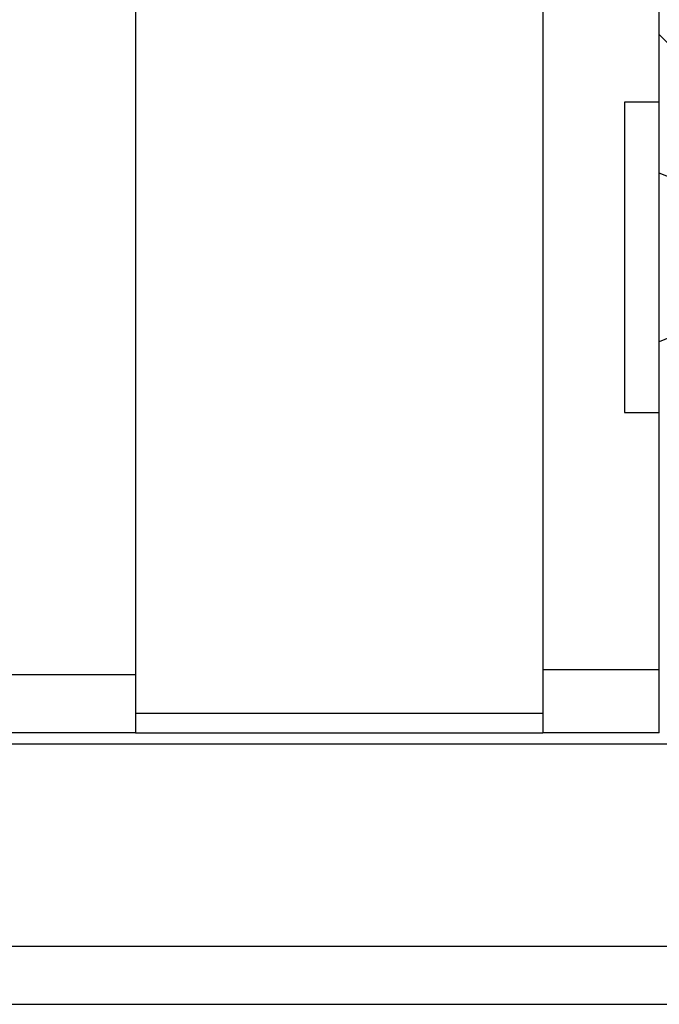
# Model space of a CAD drawing. Header units: millimetres. Extents: x 450 to 829, y 342 to 460.
# Tile 51 of 53: x 738 to 755, y 362 to 387. Entities that reach past the tile are written whole.
import ezdxf

# ---------------------------------------------------------------- set-up
doc = ezdxf.new("R2010")
doc.units = ezdxf.units.MM
doc.layers.add('2', color=7, linetype='CONTINUOUS')
doc.layers.add('OUT', color=3, linetype='CONTINUOUS')

msp = doc.modelspace()

# ---------------------------------------------------------------- linework, layer by layer
at = {"layer": '2', "color": 0, "linetype": 'Continuous', "ltscale": 0.2}
for p, q in [((751.677, 403.047), (751.677, 369.047)), ((754.677, 385.297), (754.677, 402.497)), ((755.677, 386.047), (754.677, 387.047)), ((754.677, 385.297), (753.777, 385.297)), ((753.777, 385.297), (753.777, 377.297)), ((754.677, 377.297), (754.677, 385.297)), ((755.677, 383.06), (754.677, 383.474)), ((755.677, 379.535), (754.677, 379.121)), ((753.777, 377.297), (754.677, 377.297)), ((754.677, 369.047), (754.677, 377.297)), ((754.677, 370.672), (751.677, 370.672)), ((751.677, 369.547), (741.177, 369.547)), ((741.177, 369.047), (751.677, 369.047)), ((754.677, 369.047), (751.677, 369.047))]:
    msp.add_line(p, q, dxfattribs=at)
at = {"layer": 'OUT', "color": 0, "ltscale": 0.2}
for p, q in [((741.177, 404.047), (741.177, 369.047)), ((671.877, 370.547), (741.177, 370.547)), ((741.177, 369.047), (671.877, 369.047)), ((626.241, 368.757), (829.027, 368.757)), ((627.45, 363.547), (829.027, 363.547)), ((584.027, 362.047), (829.027, 362.047))]:
    msp.add_line(p, q, dxfattribs=at)

doc.saveas('drawing.dxf')
